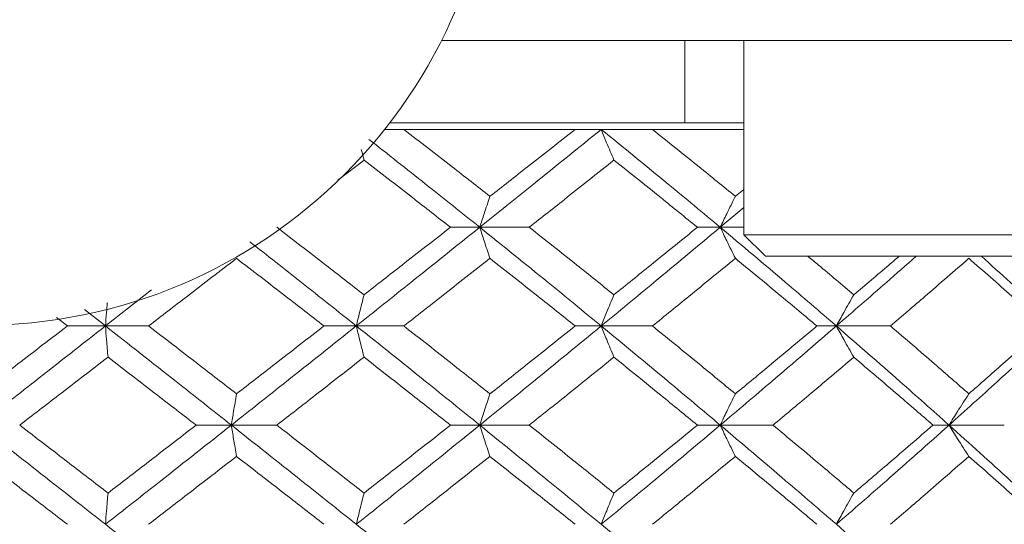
# Model space of a CAD drawing. Header units: inches. Extents: x 1.8 to 28.9, y 1.9 to 20.6.
# Tile 47 of 53: x 27.422 to 27.781, y 9.624 to 9.808. Entities that reach past the tile are written whole.
import ezdxf

# ---------------------------------------------------------------- set-up
doc = ezdxf.new("R2010")
doc.units = ezdxf.units.IN
doc.header["$MEASUREMENT"] = 0

msp = doc.modelspace()

# ---------------------------------------------------------------- linework, layer by layer
at = {"color": 7, "linetype": 'Continuous', "lineweight": 15}
for p, q in [((27.78422, 9.8003), (27.57558, 9.8003)), ((27.66449, 9.7703), (27.66449, 9.8003)), ((27.686, 9.8003), (27.686, 9.72943)), ((27.686, 9.7703), (27.55676, 9.7703)), ((27.5619, 9.76789), (27.55488, 9.76789)), ((27.62439, 9.76789), (27.5619, 9.76789)), ((27.63393, 9.76789), (27.62439, 9.76789)), ((27.65264, 9.76789), (27.63393, 9.76789)), ((27.686, 9.76789), (27.65264, 9.76789)), ((27.54734, 9.75667), (27.53779, 9.74931)), ((27.686, 9.746), (27.68289, 9.74346)), ((27.686, 9.73939), (27.67737, 9.73215)), ((27.58959, 9.73215), (27.57889, 9.73215)), ((27.58959, 9.73215), (27.60767, 9.73215)), ((27.67737, 9.73215), (27.66903, 9.73215)), ((27.67737, 9.73215), (27.686, 9.73215)), ((27.686, 9.72943), (27.69387, 9.72156)), ((27.8356, 9.72943), (27.686, 9.72943)), ((27.82773, 9.72156), (27.69387, 9.72156)), ((27.46977, 9.7093), (27.45295, 9.69612)), ((27.44525, 9.70214), (27.45295, 9.69612)), ((27.43508, 9.69917), (27.43906, 9.69612)), ((27.45295, 9.69612), (27.43906, 9.69612)), ((27.45295, 9.69612), (27.46871, 9.69612)), ((27.54453, 9.69612), (27.53272, 9.69612)), ((27.54453, 9.69612), (27.5619, 9.69612)), ((27.63393, 9.69612), (27.62439, 9.69612)), ((27.63393, 9.69612), (27.65264, 9.69612)), ((27.71975, 9.69612), (27.71263, 9.69612)), ((27.71975, 9.69612), (27.73951, 9.69612)), ((27.49892, 9.65992), (27.48605, 9.65992)), ((27.49892, 9.65992), (27.51552, 9.65992)), ((27.58959, 9.65992), (27.57889, 9.65992)), ((27.58959, 9.65992), (27.60767, 9.65992)), ((27.67737, 9.65992), (27.66903, 9.65992)), ((27.67737, 9.65992), (27.69665, 9.65992)), ((27.76089, 9.65992), (27.75503, 9.65992)), ((27.76089, 9.65992), (27.78106, 9.65992))]:
    msp.add_line(p, q, dxfattribs=at)
msp.add_circle((27.4068, 9.8853), 0.18898, dxfattribs=at)
for points, knots in [([(27.5619, 9.76789), (27.56778, 9.76334), (27.5783, 9.75521), (27.58872, 9.74705), (27.59332, 9.74346)], [0, 0, 0, 0, 0.559197, 1, 1, 1, 1]), ([(27.63393, 9.76789), (27.62571, 9.76125), (27.61101, 9.74936), (27.59614, 9.73742), (27.58959, 9.73215)], [0, 0, 0, 0, 0.558883, 1, 1, 1, 1]), ([(27.62439, 9.76789), (27.61862, 9.76334), (27.6083, 9.75521), (27.5979, 9.74705), (27.59332, 9.74346)], [0, 0, 0, 0, 0.559197, 1, 1, 1, 1]), ([(27.63856, 9.75667), (27.63812, 9.75772), (27.63723, 9.75983), (27.63568, 9.76356), (27.63458, 9.76627), (27.63393, 9.76789)], [0, 0, 0, 0, 0.2858005, 0.571601, 1, 1, 1, 1]), ([(27.63393, 9.76789), (27.6421, 9.76125), (27.65672, 9.74936), (27.67105, 9.73742), (27.67737, 9.73215)], [0, 0, 0, 0, 0.558883, 1, 1, 1, 1]), ([(27.65264, 9.76789), (27.65832, 9.76334), (27.66847, 9.75521), (27.67848, 9.74705), (27.68289, 9.74346)], [0, 0, 0, 0, 0.559197, 1, 1, 1, 1]), ([(27.54915, 9.76424), (27.55605, 9.75881), (27.56962, 9.74814), (27.58301, 9.73742), (27.58959, 9.73215)], [0, 0, 0, 0, 0.5086408, 1, 1, 1, 1]), ([(27.54734, 9.75667), (27.54707, 9.75772), (27.54673, 9.75901), (27.54641, 9.76031), (27.54635, 9.76055)], [0, 0, 0, 0, 0.816046, 1, 1, 1, 1]), ([(27.54734, 9.75667), (27.55324, 9.7521), (27.56381, 9.74395), (27.57428, 9.73576), (27.57889, 9.73215)], [0, 0, 0, 0, 0.559287, 1, 1, 1, 1]), ([(27.63856, 9.75667), (27.63282, 9.7521), (27.62257, 9.74395), (27.61222, 9.73576), (27.60767, 9.73215)], [0, 0, 0, 0, 0.559287, 1, 1, 1, 1]), ([(27.63856, 9.75667), (27.64428, 9.7521), (27.6545, 9.74395), (27.66458, 9.73576), (27.66903, 9.73215)], [0, 0, 0, 0, 0.559287, 1, 1, 1, 1]), ([(27.59332, 9.74346), (27.59296, 9.7424), (27.59224, 9.74029), (27.591, 9.73653), (27.59012, 9.7338), (27.58959, 9.73215)], [0, 0, 0, 0, 0.285062, 0.570124, 1, 1, 1, 1]), ([(27.68289, 9.74346), (27.68236, 9.7424), (27.6813, 9.74029), (27.67946, 9.73653), (27.67816, 9.7338), (27.67737, 9.73215)], [0, 0, 0, 0, 0.285062, 0.570124, 1, 1, 1, 1]), ([(27.51552, 9.73215), (27.52147, 9.72756), (27.53211, 9.71935), (27.54268, 9.71113), (27.54734, 9.7075)], [0, 0, 0, 0, 0.559485, 1, 1, 1, 1]), ([(27.58959, 9.73215), (27.58122, 9.72545), (27.56626, 9.71345), (27.55117, 9.70142), (27.54453, 9.69612)], [0, 0, 0, 0, 0.55931, 1, 1, 1, 1]), ([(27.57889, 9.73215), (27.57302, 9.72756), (27.56253, 9.71935), (27.55198, 9.71113), (27.54734, 9.7075)], [0, 0, 0, 0, 0.559485, 1, 1, 1, 1]), ([(27.59332, 9.72082), (27.59296, 9.72188), (27.59225, 9.724), (27.591, 9.72777), (27.59012, 9.73051), (27.58959, 9.73215)], [0, 0, 0, 0, 0.284788, 0.569576, 1, 1, 1, 1]), ([(27.58959, 9.73215), (27.59792, 9.72545), (27.61281, 9.71345), (27.62747, 9.70142), (27.63393, 9.69612)], [0, 0, 0, 0, 0.55931, 1, 1, 1, 1]), ([(27.60767, 9.73215), (27.61346, 9.72756), (27.62381, 9.71935), (27.63405, 9.71113), (27.63856, 9.7075)], [0, 0, 0, 0, 0.559485, 1, 1, 1, 1]), ([(27.67737, 9.73215), (27.66933, 9.72545), (27.65495, 9.71345), (27.64036, 9.70142), (27.63393, 9.69612)], [0, 0, 0, 0, 0.55931, 1, 1, 1, 1]), ([(27.66903, 9.73215), (27.66337, 9.72756), (27.65327, 9.71935), (27.64306, 9.71113), (27.63856, 9.7075)], [0, 0, 0, 0, 0.559485, 1, 1, 1, 1]), ([(27.68289, 9.72082), (27.68236, 9.72188), (27.68131, 9.724), (27.67946, 9.72777), (27.67816, 9.73051), (27.67737, 9.73215)], [0, 0, 0, 0, 0.2847881, 0.5695763, 1, 1, 1, 1]), ([(27.67737, 9.73215), (27.68536, 9.72545), (27.69963, 9.71345), (27.7136, 9.70142), (27.71975, 9.69612)], [0, 0, 0, 0, 0.5593096, 1, 1, 1, 1]), ([(27.50567, 9.72684), (27.51196, 9.7219), (27.52497, 9.71168), (27.53786, 9.70142), (27.54453, 9.69612)], [0, 0, 0, 0, 0.482982, 1, 1, 1, 1]), ([(27.5008, 9.72082), (27.49482, 9.71622), (27.48413, 9.70799), (27.47342, 9.69975), (27.46871, 9.69612)], [0, 0, 0, 0, 0.5595768, 1, 1, 1, 1]), ([(27.5008, 9.72082), (27.50677, 9.71622), (27.51744, 9.70799), (27.52805, 9.69975), (27.53272, 9.69612)], [0, 0, 0, 0, 0.559577, 1, 1, 1, 1]), ([(27.59332, 9.72082), (27.58748, 9.71622), (27.57703, 9.70799), (27.56653, 9.69975), (27.5619, 9.69612)], [0, 0, 0, 0, 0.559577, 1, 1, 1, 1]), ([(27.59332, 9.72082), (27.59914, 9.71622), (27.60955, 9.70799), (27.61985, 9.69975), (27.62439, 9.69612)], [0, 0, 0, 0, 0.559577, 1, 1, 1, 1]), ([(27.68289, 9.72082), (27.67728, 9.71622), (27.66725, 9.70799), (27.65711, 9.69975), (27.65264, 9.69612)], [0, 0, 0, 0, 0.559577, 1, 1, 1, 1]), ([(27.68289, 9.72082), (27.68848, 9.71622), (27.69846, 9.70799), (27.7083, 9.69975), (27.71263, 9.69612)], [0, 0, 0, 0, 0.559577, 1, 1, 1, 1]), ([(27.70939, 9.72156), (27.71067, 9.7205), (27.7163, 9.71582), (27.72185, 9.71113), (27.72613, 9.7075)], [0, 0, 0, 0, 0.22712, 1, 1, 1, 1]), ([(27.74886, 9.72156), (27.74526, 9.71838), (27.73567, 9.70991), (27.72587, 9.70142), (27.71975, 9.69612)], [0, 0, 0, 0, 0.375567, 1, 1, 1, 1]), ([(27.74266, 9.72156), (27.74142, 9.7205), (27.73596, 9.71582), (27.73042, 9.71113), (27.72613, 9.7075)], [0, 0, 0, 0, 0.22712, 1, 1, 1, 1]), ([(27.76812, 9.72082), (27.76282, 9.71622), (27.75336, 9.70799), (27.74374, 9.69975), (27.73951, 9.69612)], [0, 0, 0, 0, 0.559577, 1, 1, 1, 1]), ([(27.76812, 9.72082), (27.77338, 9.71622), (27.78278, 9.70799), (27.79199, 9.69975), (27.79605, 9.69612)], [0, 0, 0, 0, 0.559577, 1, 1, 1, 1]), ([(27.77269, 9.72156), (27.77624, 9.71838), (27.78571, 9.70991), (27.7949, 9.70142), (27.80063, 9.69612)], [0, 0, 0, 0, 0.375567, 1, 1, 1, 1]), ([(27.45365, 9.70459), (27.45364, 9.7045), (27.45354, 9.70334), (27.45331, 9.70053), (27.45309, 9.69778), (27.45295, 9.69612)], [0, 0, 0, 0, 0.034307, 0.417969, 1, 1, 1, 1]), ([(27.54734, 9.7075), (27.54707, 9.70644), (27.54653, 9.70432), (27.54559, 9.70053), (27.54493, 9.69778), (27.54453, 9.69612)], [0, 0, 0, 0, 0.28433, 0.56866, 1, 1, 1, 1]), ([(27.63856, 9.7075), (27.63812, 9.70644), (27.63723, 9.70432), (27.63568, 9.70053), (27.63459, 9.69778), (27.63393, 9.69612)], [0, 0, 0, 0, 0.28433, 0.56866, 1, 1, 1, 1]), ([(27.72613, 9.7075), (27.72552, 9.70644), (27.7243, 9.70432), (27.72217, 9.70053), (27.72066, 9.69778), (27.71975, 9.69612)], [0, 0, 0, 0, 0.28433, 0.56866, 1, 1, 1, 1]), ([(27.45295, 9.69612), (27.44434, 9.68937), (27.42896, 9.67731), (27.41358, 9.66523), (27.4068, 9.65992)], [0, 0, 0, 0, 0.559738, 1, 1, 1, 1]), ([(27.43906, 9.69612), (27.43304, 9.6915), (27.42229, 9.68324), (27.41153, 9.67498), (27.4068, 9.67134)], [0, 0, 0, 0, 0.559775, 1, 1, 1, 1]), ([(27.45389, 9.68472), (27.4538, 9.68578), (27.45362, 9.68791), (27.45331, 9.6917), (27.45309, 9.69445), (27.45295, 9.69612)], [0, 0, 0, 0, 0.2841848, 0.5683696, 1, 1, 1, 1]), ([(27.45295, 9.69612), (27.46155, 9.68937), (27.47691, 9.67731), (27.49219, 9.66523), (27.49892, 9.65992)], [0, 0, 0, 0, 0.559738, 1, 1, 1, 1]), ([(27.46871, 9.69612), (27.47471, 9.6915), (27.48543, 9.68324), (27.4961, 9.67498), (27.5008, 9.67134)], [0, 0, 0, 0, 0.559775, 1, 1, 1, 1]), ([(27.54453, 9.69612), (27.53604, 9.68937), (27.52089, 9.67731), (27.50564, 9.66523), (27.49892, 9.65992)], [0, 0, 0, 0, 0.559738, 1, 1, 1, 1]), ([(27.53272, 9.69612), (27.52677, 9.6915), (27.51616, 9.68324), (27.50549, 9.67498), (27.5008, 9.67134)], [0, 0, 0, 0, 0.559775, 1, 1, 1, 1]), ([(27.54734, 9.68472), (27.54707, 9.68578), (27.54653, 9.68791), (27.54559, 9.6917), (27.54493, 9.69445), (27.54453, 9.69612)], [0, 0, 0, 0, 0.284185, 0.56837, 1, 1, 1, 1]), ([(27.54453, 9.69612), (27.55298, 9.68937), (27.56808, 9.67731), (27.58301, 9.66523), (27.58959, 9.65992)], [0, 0, 0, 0, 0.559738, 1, 1, 1, 1]), ([(27.5619, 9.69612), (27.56778, 9.6915), (27.5783, 9.68324), (27.58873, 9.67498), (27.59332, 9.67134)], [0, 0, 0, 0, 0.559775, 1, 1, 1, 1]), ([(27.63393, 9.69612), (27.62571, 9.68937), (27.61102, 9.67731), (27.59614, 9.66523), (27.58959, 9.65992)], [0, 0, 0, 0, 0.559738, 1, 1, 1, 1]), ([(27.62439, 9.69612), (27.61862, 9.6915), (27.6083, 9.68324), (27.5979, 9.67498), (27.59332, 9.67134)], [0, 0, 0, 0, 0.559775, 1, 1, 1, 1]), ([(27.63856, 9.68472), (27.63812, 9.68578), (27.63723, 9.68791), (27.63569, 9.6917), (27.63459, 9.69445), (27.63393, 9.69612)], [0, 0, 0, 0, 0.2841848, 0.5683696, 1, 1, 1, 1]), ([(27.63393, 9.69612), (27.6421, 9.68937), (27.65671, 9.67731), (27.67105, 9.66523), (27.67737, 9.65992)], [0, 0, 0, 0, 0.559738, 1, 1, 1, 1]), ([(27.65264, 9.69612), (27.65832, 9.6915), (27.66847, 9.68324), (27.67848, 9.67498), (27.68289, 9.67134)], [0, 0, 0, 0, 0.559775, 1, 1, 1, 1]), ([(27.71975, 9.69612), (27.71192, 9.68937), (27.69792, 9.67731), (27.68365, 9.66523), (27.67737, 9.65992)], [0, 0, 0, 0, 0.559738, 1, 1, 1, 1]), ([(27.71263, 9.69612), (27.70712, 9.6915), (27.69727, 9.68324), (27.68729, 9.67498), (27.68289, 9.67134)], [0, 0, 0, 0, 0.559775, 1, 1, 1, 1]), ([(27.72613, 9.68472), (27.72552, 9.68578), (27.7243, 9.68791), (27.72217, 9.6917), (27.72066, 9.69445), (27.71975, 9.69612)], [0, 0, 0, 0, 0.284185, 0.56837, 1, 1, 1, 1]), ([(27.71975, 9.69612), (27.72752, 9.68937), (27.74139, 9.67731), (27.75493, 9.66523), (27.76089, 9.65992)], [0, 0, 0, 0, 0.559738, 1, 1, 1, 1]), ([(27.73951, 9.69612), (27.74489, 9.6915), (27.75451, 9.68324), (27.76396, 9.67498), (27.76812, 9.67134)], [0, 0, 0, 0, 0.559775, 1, 1, 1, 1]), ([(27.80063, 9.69612), (27.79331, 9.68937), (27.78024, 9.67731), (27.7668, 9.66523), (27.76089, 9.65992)], [0, 0, 0, 0, 0.5597377, 1, 1, 1, 1]), ([(27.79605, 9.69612), (27.79088, 9.6915), (27.78165, 9.68324), (27.77225, 9.67498), (27.76812, 9.67134)], [0, 0, 0, 0, 0.559775, 1, 1, 1, 1]), ([(27.45389, 9.68472), (27.44788, 9.68009), (27.43714, 9.67183), (27.42639, 9.66356), (27.42165, 9.65992)], [0, 0, 0, 0, 0.559867, 1, 1, 1, 1]), ([(27.45389, 9.68472), (27.4599, 9.68009), (27.47064, 9.67183), (27.48134, 9.66356), (27.48605, 9.65992)], [0, 0, 0, 0, 0.559867, 1, 1, 1, 1]), ([(27.54734, 9.68472), (27.54141, 9.68009), (27.53083, 9.67183), (27.5202, 9.66356), (27.51552, 9.65992)], [0, 0, 0, 0, 0.559867, 1, 1, 1, 1]), ([(27.54734, 9.68472), (27.55325, 9.68009), (27.5638, 9.67183), (27.57428, 9.66356), (27.57889, 9.65992)], [0, 0, 0, 0, 0.559867, 1, 1, 1, 1]), ([(27.63856, 9.68472), (27.63282, 9.68009), (27.62257, 9.67183), (27.61222, 9.66356), (27.60767, 9.65992)], [0, 0, 0, 0, 0.559867, 1, 1, 1, 1]), ([(27.63856, 9.68472), (27.64428, 9.68009), (27.65449, 9.67183), (27.66459, 9.66356), (27.66903, 9.65992)], [0, 0, 0, 0, 0.559867, 1, 1, 1, 1]), ([(27.72613, 9.68472), (27.72067, 9.68009), (27.71091, 9.67183), (27.70101, 9.66356), (27.69665, 9.65992)], [0, 0, 0, 0, 0.559867, 1, 1, 1, 1]), ([(27.72613, 9.68472), (27.73157, 9.68009), (27.74128, 9.67183), (27.75083, 9.66356), (27.75503, 9.65992)], [0, 0, 0, 0, 0.559867, 1, 1, 1, 1]), ([(27.5008, 9.67134), (27.50062, 9.67027), (27.50026, 9.66815), (27.49963, 9.66435), (27.49919, 9.66159), (27.49892, 9.65992)], [0, 0, 0, 0, 0.2840084, 0.5680169, 1, 1, 1, 1]), ([(27.59332, 9.67134), (27.59296, 9.67027), (27.59225, 9.66815), (27.591, 9.66435), (27.59012, 9.66159), (27.58959, 9.65992)], [0, 0, 0, 0, 0.284008, 0.568017, 1, 1, 1, 1]), ([(27.68289, 9.67134), (27.68237, 9.67027), (27.68131, 9.66815), (27.67947, 9.66435), (27.67816, 9.66159), (27.67737, 9.65992)], [0, 0, 0, 0, 0.284008, 0.568017, 1, 1, 1, 1]), ([(27.76812, 9.67134), (27.76743, 9.67027), (27.76604, 9.66815), (27.76363, 9.66435), (27.76192, 9.66159), (27.76089, 9.65992)], [0, 0, 0, 0, 0.284008, 0.568017, 1, 1, 1, 1]), ([(27.4068, 9.65992), (27.41542, 9.65315), (27.43081, 9.64108), (27.44619, 9.62901), (27.45295, 9.6237)], [0, 0, 0, 0, 0.560166, 1, 1, 1, 1]), ([(27.42165, 9.65992), (27.42768, 9.65529), (27.43843, 9.64702), (27.44917, 9.63875), (27.45389, 9.63511)], [0, 0, 0, 0, 0.560066, 1, 1, 1, 1]), ([(27.49892, 9.65992), (27.49036, 9.65315), (27.47507, 9.64108), (27.45971, 9.62901), (27.45295, 9.6237)], [0, 0, 0, 0, 0.560166, 1, 1, 1, 1]), ([(27.48605, 9.65992), (27.48005, 9.65529), (27.46935, 9.64702), (27.45862, 9.63875), (27.45389, 9.63511)], [0, 0, 0, 0, 0.560066, 1, 1, 1, 1]), ([(27.5008, 9.6485), (27.50062, 9.64956), (27.50026, 9.65169), (27.49963, 9.65549), (27.49919, 9.65825), (27.49892, 9.65992)], [0, 0, 0, 0, 0.283992, 0.567985, 1, 1, 1, 1]), ([(27.49892, 9.65992), (27.50746, 9.65315), (27.52272, 9.64108), (27.53786, 9.62901), (27.54453, 9.6237)], [0, 0, 0, 0, 0.560166, 1, 1, 1, 1]), ([(27.51552, 9.65992), (27.52147, 9.65529), (27.53211, 9.64702), (27.54268, 9.63875), (27.54734, 9.63511)], [0, 0, 0, 0, 0.560066, 1, 1, 1, 1]), ([(27.58959, 9.65992), (27.58122, 9.65315), (27.56628, 9.64108), (27.55117, 9.62901), (27.54453, 9.6237)], [0, 0, 0, 0, 0.560166, 1, 1, 1, 1]), ([(27.57889, 9.65992), (27.57302, 9.65529), (27.56254, 9.64702), (27.55198, 9.63875), (27.54734, 9.63511)], [0, 0, 0, 0, 0.560066, 1, 1, 1, 1]), ([(27.59332, 9.6485), (27.59296, 9.64956), (27.59225, 9.65169), (27.591, 9.65549), (27.59012, 9.65825), (27.58959, 9.65992)], [0, 0, 0, 0, 0.283992, 0.567985, 1, 1, 1, 1]), ([(27.58959, 9.65992), (27.59792, 9.65315), (27.61279, 9.64108), (27.62747, 9.62901), (27.63393, 9.6237)], [0, 0, 0, 0, 0.560166, 1, 1, 1, 1]), ([(27.60767, 9.65992), (27.61346, 9.65529), (27.62381, 9.64702), (27.63405, 9.63875), (27.63856, 9.63511)], [0, 0, 0, 0, 0.560066, 1, 1, 1, 1]), ([(27.67737, 9.65992), (27.66933, 9.65315), (27.65497, 9.64108), (27.64035, 9.62901), (27.63393, 9.6237)], [0, 0, 0, 0, 0.560166, 1, 1, 1, 1]), ([(27.66903, 9.65992), (27.66337, 9.65529), (27.65327, 9.64702), (27.64306, 9.63875), (27.63856, 9.63511)], [0, 0, 0, 0, 0.560066, 1, 1, 1, 1]), ([(27.68289, 9.6485), (27.68237, 9.64956), (27.68131, 9.65169), (27.67947, 9.65549), (27.67816, 9.65825), (27.67737, 9.65992)], [0, 0, 0, 0, 0.2839923, 0.5679846, 1, 1, 1, 1]), ([(27.67737, 9.65992), (27.68536, 9.65315), (27.69962, 9.64108), (27.7136, 9.62901), (27.71975, 9.6237)], [0, 0, 0, 0, 0.560166, 1, 1, 1, 1]), ([(27.69665, 9.65992), (27.70219, 9.65529), (27.71209, 9.64702), (27.72184, 9.63875), (27.72613, 9.63511)], [0, 0, 0, 0, 0.560066, 1, 1, 1, 1]), ([(27.76089, 9.65992), (27.7533, 9.65315), (27.73974, 9.64108), (27.72586, 9.62901), (27.71975, 9.6237)], [0, 0, 0, 0, 0.560166, 1, 1, 1, 1]), ([(27.75503, 9.65992), (27.74968, 9.65529), (27.74012, 9.64702), (27.73041, 9.63875), (27.72613, 9.63511)], [0, 0, 0, 0, 0.560066, 1, 1, 1, 1]), ([(27.76812, 9.6485), (27.76743, 9.64956), (27.76604, 9.65169), (27.76363, 9.65549), (27.76192, 9.65825), (27.76089, 9.65992)], [0, 0, 0, 0, 0.283992, 0.567985, 1, 1, 1, 1]), ([(27.76089, 9.65992), (27.76841, 9.65315), (27.78183, 9.64108), (27.79489, 9.62901), (27.80063, 9.6237)], [0, 0, 0, 0, 0.560166, 1, 1, 1, 1]), ([(27.4068, 9.6485), (27.41282, 9.64387), (27.42358, 9.6356), (27.43433, 9.62734), (27.43906, 9.6237)], [0, 0, 0, 0, 0.560157, 1, 1, 1, 1]), ([(27.5008, 9.6485), (27.49482, 9.64387), (27.48414, 9.6356), (27.47342, 9.62734), (27.46871, 9.6237)], [0, 0, 0, 0, 0.560157, 1, 1, 1, 1]), ([(27.5008, 9.6485), (27.50677, 9.64387), (27.51743, 9.6356), (27.52805, 9.62734), (27.53272, 9.6237)], [0, 0, 0, 0, 0.560157, 1, 1, 1, 1]), ([(27.59332, 9.6485), (27.58747, 9.64387), (27.57704, 9.6356), (27.56652, 9.62734), (27.5619, 9.6237)], [0, 0, 0, 0, 0.560157, 1, 1, 1, 1]), ([(27.59332, 9.6485), (27.59914, 9.64387), (27.60954, 9.6356), (27.61986, 9.62734), (27.62439, 9.6237)], [0, 0, 0, 0, 0.560157, 1, 1, 1, 1]), ([(27.68289, 9.6485), (27.67728, 9.64387), (27.66726, 9.6356), (27.65711, 9.62734), (27.65264, 9.6237)], [0, 0, 0, 0, 0.560157, 1, 1, 1, 1]), ([(27.68289, 9.6485), (27.68848, 9.64387), (27.69846, 9.6356), (27.7083, 9.62734), (27.71263, 9.6237)], [0, 0, 0, 0, 0.560157, 1, 1, 1, 1]), ([(27.76812, 9.6485), (27.76282, 9.64387), (27.75336, 9.6356), (27.74374, 9.62734), (27.73951, 9.6237)], [0, 0, 0, 0, 0.560157, 1, 1, 1, 1]), ([(27.76812, 9.6485), (27.77338, 9.64387), (27.78277, 9.6356), (27.79199, 9.62734), (27.79605, 9.6237)], [0, 0, 0, 0, 0.560157, 1, 1, 1, 1]), ([(27.45389, 9.63511), (27.4538, 9.63405), (27.45362, 9.63192), (27.45331, 9.62813), (27.45309, 9.62537), (27.45295, 9.6237)], [0, 0, 0, 0, 0.284098, 0.568196, 1, 1, 1, 1]), ([(27.54734, 9.63511), (27.54707, 9.63405), (27.54653, 9.63192), (27.54559, 9.62813), (27.54493, 9.62537), (27.54453, 9.6237)], [0, 0, 0, 0, 0.284098, 0.568196, 1, 1, 1, 1]), ([(27.63856, 9.63511), (27.63812, 9.63405), (27.63723, 9.63192), (27.63569, 9.62813), (27.63459, 9.62537), (27.63393, 9.6237)], [0, 0, 0, 0, 0.2840981, 0.5681962, 1, 1, 1, 1]), ([(27.72613, 9.63511), (27.72552, 9.63405), (27.7243, 9.63192), (27.72217, 9.62813), (27.72066, 9.62537), (27.71975, 9.6237)], [0, 0, 0, 0, 0.284098, 0.568196, 1, 1, 1, 1]), ([(27.45295, 9.6237), (27.46155, 9.61695), (27.4769, 9.6049), (27.4922, 9.59289), (27.49892, 9.58761)], [0, 0, 0, 0, 0.5605943, 1, 1, 1, 1]), ([(27.54453, 9.6237), (27.55298, 9.61695), (27.56807, 9.6049), (27.58302, 9.59289), (27.58959, 9.58761)], [0, 0, 0, 0, 0.5605943, 1, 1, 1, 1]), ([(27.63393, 9.6237), (27.64211, 9.61695), (27.65669, 9.6049), (27.67106, 9.59289), (27.67737, 9.58761)], [0, 0, 0, 0, 0.5605943, 1, 1, 1, 1]), ([(27.71975, 9.6237), (27.72752, 9.61695), (27.74138, 9.6049), (27.75493, 9.59289), (27.76089, 9.58761)], [0, 0, 0, 0, 0.5605943, 1, 1, 1, 1])]:
    msp.add_open_spline(points, degree=3, knots=knots, dxfattribs=at)

doc.saveas('drawing.dxf')
